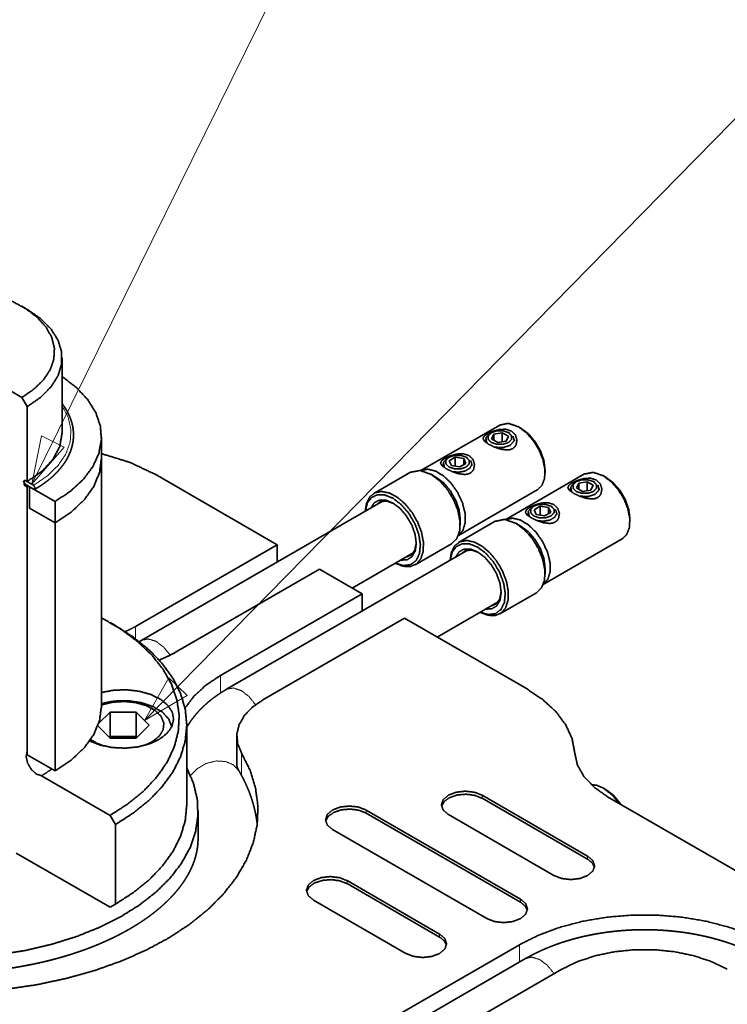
# Model space of a CAD drawing. Header units: millimetres. Extents: x 0 to 1189, y 0 to 841.
# Tile 46 of 84: x 528 to 575, y 400 to 466. Entities that reach past the tile are written whole.
import ezdxf

# ---------------------------------------------------------------- set-up
doc = ezdxf.new("R2010")
doc.units = ezdxf.units.MM
doc.layers.add('1', color=7, linetype='Continuous')

msp = doc.modelspace()

# ---------------------------------------------------------------- linework, layer by layer
at = {"layer": '1', "color": 3, "linetype": 'Continuous', "lineweight": 13}
for p, q in [((559.773, 497.429), (528.917, 434.901)), ((581.089, 464.685), (536.435, 419.139)), ((529.559, 438.124), (528.917, 434.901)), ((531.084, 437.371), (529.559, 438.124)), ((528.917, 434.901), (531.084, 437.371)), ((538.05, 422.002), (536.435, 419.139)), ((539.265, 420.811), (538.05, 422.002)), ((536.435, 419.139), (539.265, 420.811))]:
    msp.add_line(p, q, dxfattribs=at)
at = {"layer": '1', "color": 3, "linetype": 'Continuous', "lineweight": 35}
for p, q in [((528.609, 446.56), (528.256, 446.764)), ((530.934, 438.319), (530.934, 443.32)), ((526.333, 441.802), (528.256, 440.691)), ((528.609, 440.079), (528.256, 440.691)), ((528.609, 440.079), (528.609, 435.078)), ((533.559, 436.63), (533.559, 438.059)), ((528.41, 434.908), (528.41, 435.112)), ((529.036, 434.832), (528.47, 435.158)), ((529.036, 434.573), (528.47, 434.899)), ((528.48, 435.153), (528.609, 435.078)), ((528.48, 434.785), (528.609, 434.711)), ((528.609, 434.711), (528.609, 417.104)), ((528.768, 434.727), (528.768, 433.298)), ((530.466, 433.747), (528.768, 434.727)), ((530.466, 432.318), (528.768, 433.298)), ((530.466, 432.318), (530.466, 433.747)), ((552.336, 433.786), (536.245, 424.496)), ((557.993, 430.52), (541.901, 421.23)), ((550.276, 427.978), (554.336, 430.322)), ((555.932, 424.712), (559.993, 427.056)), ((534.487, 425.479), (534.134, 425.683)), ((539.247, 413.538), (539.247, 418.845)), ((529.554, 415.467), (534.134, 412.823)), ((534.487, 412.211), (534.134, 412.823)), ((534.487, 412.211), (534.487, 406.904)), ((534.134, 406.7), (527.87, 410.316)), ((534.134, 406.7), (534.487, 406.904)), ((561.826, 403.277), (550.335, 396.643))]:
    msp.add_line(p, q, dxfattribs=at)
at = {"layer": '1', "color": 2, "linetype": 'Continuous', "lineweight": 35}
for p, q in [((560.107, 438.851), (554.846, 435.813)), ((561.534, 438.625), (561.357, 438.727)), ((565.764, 435.585), (560.503, 432.547)), ((563.125, 435.665), (563.125, 435.869)), ((567.191, 435.359), (567.014, 435.461)), ((557.346, 431.483), (562.607, 434.52)), ((568.782, 432.399), (568.782, 432.603)), ((563.003, 428.217), (568.264, 431.254)), ((567.191, 414.538), (567.014, 414.64))]:
    msp.add_line(p, q, dxfattribs=at)
at = {"layer": '1', "color": 214, "linetype": 'Continuous', "lineweight": 35}
for p, q in [((559.16, 437.886), (559.16, 437.791)), ((559.551, 438.341), (559.441, 438.278)), ((559.712, 438.248), (559.562, 437.926)), ((559.562, 437.926), (559.97, 437.69)), ((560.269, 438.334), (559.712, 438.248)), ((559.712, 437.84), (559.712, 438.248)), ((560.269, 437.737), (560.269, 438.334)), ((560.677, 438.099), (560.269, 438.334)), ((560.528, 437.777), (560.677, 438.099)), ((560.784, 438.286), (560.689, 438.341)), ((561.079, 437.791), (561.079, 437.886)), ((559.97, 437.69), (560.528, 437.777)), ((556.722, 436.708), (556.613, 436.645)), ((557.142, 436.701), (556.734, 436.466)), ((557.7, 436.615), (557.142, 436.701)), ((557.142, 436.104), (557.142, 436.701)), ((557.849, 436.293), (557.7, 436.615)), ((557.7, 436.207), (557.7, 436.615)), ((557.956, 436.653), (557.861, 436.708)), ((556.332, 436.253), (556.332, 436.158)), ((556.734, 436.466), (556.883, 436.144)), ((556.883, 436.144), (557.441, 436.057)), ((557.441, 436.057), (557.849, 436.293)), ((558.251, 436.158), (558.251, 436.253)), ((564.817, 434.62), (564.817, 434.525)), ((565.207, 435.075), (565.098, 435.012)), ((565.368, 434.982), (565.219, 434.66)), ((565.219, 434.66), (565.627, 434.424)), ((565.926, 435.068), (565.368, 434.982)), ((565.368, 434.574), (565.368, 434.982)), ((565.926, 434.471), (565.926, 435.068)), ((566.334, 434.833), (565.926, 435.068)), ((566.185, 434.511), (566.334, 434.833)), ((566.441, 435.02), (566.346, 435.075)), ((566.736, 434.525), (566.736, 434.62)), ((565.627, 434.424), (566.185, 434.511)), ((562.379, 433.442), (562.27, 433.379)), ((562.799, 433.435), (562.391, 433.2)), ((563.356, 433.349), (562.799, 433.435)), ((562.799, 432.838), (562.799, 433.435)), ((563.506, 433.027), (563.356, 433.349)), ((563.356, 432.941), (563.356, 433.349)), ((563.613, 433.387), (563.517, 433.442)), ((561.989, 432.987), (561.989, 432.892)), ((562.391, 433.2), (562.54, 432.878)), ((562.54, 432.878), (563.098, 432.791)), ((563.098, 432.791), (563.506, 433.027)), ((563.908, 432.892), (563.908, 432.987)), ((534.131, 419.711), (533.372, 418.952)), ((534.131, 418.078), (534.131, 419.711)), ((535.863, 419.711), (534.131, 419.711)), ((535.863, 418.078), (535.863, 419.711)), ((536.729, 418.845), (535.863, 419.711)), ((535.863, 417.979), (536.729, 418.845)), ((533.316, 418.794), (534.131, 417.979)), ((534.131, 418.078), (534.081, 418.029)), ((535.863, 418.078), (534.131, 418.078)), ((534.131, 417.979), (535.863, 417.979)), ((535.912, 418.029), (535.863, 418.078))]:
    msp.add_line(p, q, dxfattribs=at)
at = {"layer": '1', "color": 1, "linetype": 'Continuous', "lineweight": 35}
for p, q in [((533.559, 420.096), (533.559, 436.63)), ((528.618, 416.851), (528.618, 434.814)), ((528.768, 434.727), (528.618, 434.814)), ((528.768, 434.727), (528.768, 433.298)), ((530.466, 432.318), (528.768, 433.298)), ((530.466, 415.784), (530.466, 432.318)), ((528.618, 416.851), (530.466, 415.784))]:
    msp.add_line(p, q, dxfattribs=at)
at = {"layer": '1', "color": 95, "linetype": 'Continuous', "lineweight": 35}
for p, q in [((537.139, 435.563), (545.271, 430.868)), ((535.83, 425.418), (545.271, 430.868)), ((545.271, 430.868), (545.271, 429.707)), ((538.659, 423.785), (548.099, 429.235)), ((548.099, 429.235), (550.927, 427.602)), ((550.927, 427.602), (541.487, 422.152)), ((550.927, 426.441), (550.927, 427.602)), ((553.756, 425.969), (544.316, 420.519)), ((553.756, 425.969), (561.888, 421.274)), ((542.576, 418.094), (542.576, 416.257)), ((558.927, 414.172), (565.963, 410.11)), ((558.927, 413.967), (565.963, 409.905)), ((567.296, 414.069), (612.137, 388.18)), ((539.997, 411.272), (539.997, 413.109)), ((551.201, 413.18), (561.49, 407.24)), ((551.201, 412.976), (561.49, 407.036)), ((556.682, 412.875), (563.718, 408.813)), ((548.956, 411.884), (559.245, 405.944)), ((549.929, 408.476), (556.098, 404.914)), ((549.929, 408.272), (556.098, 404.71)), ((547.684, 407.18), (553.853, 403.618)), ((561.412, 404.198), (549.921, 397.564)), ((564.24, 402.565), (558.859, 399.459))]:
    msp.add_line(p, q, dxfattribs=at)
at = {"layer": '1', "color": 7, "linetype": 'Continuous', "lineweight": 35}
for p, q in [((554.149, 435.699), (551.709, 434.291)), ((555.877, 435.359), (555.524, 435.563)), ((557.468, 432.195), (557.468, 432.603)), ((559.805, 432.433), (557.366, 431.025)), ((561.534, 432.093), (561.18, 432.297)), ((554.459, 429.527), (556.899, 430.936)), ((563.125, 428.929), (563.125, 429.337)), ((560.116, 426.261), (562.555, 427.67))]:
    msp.add_line(p, q, dxfattribs=at)
at = {"layer": '1', "color": 253, "linetype": 'Continuous', "lineweight": 13}
for p, q in [((535.83, 424.6), (535.83, 425.418)), ((541.487, 420.975), (541.487, 422.152)), ((542.889, 415.495), (542.889, 416.995)), ((558.927, 413.967), (558.927, 414.172)), ((551.201, 412.976), (551.201, 413.18)), ((565.963, 409.905), (565.963, 410.11)), ((549.929, 408.272), (549.929, 408.476)), ((561.49, 407.036), (561.49, 407.24)), ((556.098, 404.71), (556.098, 404.914)), ((561.412, 403.038), (561.412, 404.198))]:
    msp.add_line(p, q, dxfattribs=at)
at = {"layer": '1', "color": 3, "linetype": 'Continuous', "lineweight": 35}
for points, knots in [([(528.256, 440.691), (529.062, 441.243), (529.698, 441.865), (530.143, 442.539), (530.387, 443.247), (530.423, 443.969), (530.248, 444.683), (529.868, 445.371), (529.294, 446.012), (528.542, 446.589), (527.634, 447.085), (526.594, 447.486), (525.453, 447.781), (524.242, 447.961), (522.997, 448.022), (521.751, 447.961), (520.54, 447.781), (519.399, 447.486), (518.359, 447.085), (517.451, 446.589), (516.699, 446.012), (516.125, 445.371), (515.746, 444.683), (515.571, 443.969), (515.606, 443.247), (515.85, 442.539), (516.296, 441.865), (516.931, 441.243), (517.738, 440.691)], [0, 0, 0.036805, 0.070284, 0.100735, 0.12894, 0.156151, 0.183867, 0.213458, 0.245872, 0.281562, 0.32055, 0.362517, 0.406915, 0.453018, 0.5, 0.546981, 0.593084, 0.637482, 0.67945, 0.718437, 0.754127, 0.786542, 0.816132, 0.843847, 0.871059, 0.899264, 0.929714, 0.963194, 1, 1]), ([(528.609, 446.56), (529.499, 445.948), (530.19, 445.256), (530.664, 444.506), (530.904, 443.719), (530.904, 442.92), (530.664, 442.133), (530.19, 441.383), (529.499, 440.691), (528.609, 440.079)], [0, 0, 0.129526, 0.246911, 0.353384, 0.452076, 0.547924, 0.646617, 0.753086, 0.870474, 1, 1]), ([(530.465, 433.747), (531.501, 434.443), (532.345, 435.22), (532.977, 436.062), (533.383, 436.949), (533.554, 437.861), (533.486, 438.778), (533.18, 439.678), (532.644, 440.542), (531.89, 441.35), (530.934, 442.083)], [0, 0, 0.118318, 0.227083, 0.326882, 0.419376, 0.507365, 0.594511, 0.684657, 0.781034, 0.885807, 1, 1]), ([(529.115, 434.565), (529.189, 434.608), (529.262, 434.652), (529.399, 434.736), (529.532, 434.823), (529.661, 434.911), (529.788, 435.001), (529.91, 435.092), (530.029, 435.186), (530.145, 435.281), (530.257, 435.377), (530.364, 435.475), (530.469, 435.575), (530.569, 435.675), (530.665, 435.778), (530.757, 435.881), (530.845, 435.986), (530.929, 436.092), (531.009, 436.199), (531.085, 436.308), (531.156, 436.417), (531.223, 436.527), (531.286, 436.638), (531.344, 436.75), (531.398, 436.863), (531.448, 436.976), (531.493, 437.09), (531.533, 437.204), (531.569, 437.319), (531.601, 437.434), (531.628, 437.55), (531.651, 437.666), (531.669, 437.782), (531.682, 437.899), (531.691, 438.015), (531.696, 438.132), (531.696, 438.248), (531.691, 438.365), (531.682, 438.481), (531.668, 438.597), (531.65, 438.713), (531.628, 438.829), (531.601, 438.944), (531.569, 439.059), (531.533, 439.173), (531.493, 439.287), (531.448, 439.4), (531.399, 439.513), (531.346, 439.625), (531.288, 439.736), (531.225, 439.847), (531.159, 439.957), (531.088, 440.065), (530.934, 440.279)], [0, 0, 0.012383, 0.02469, 0.047854, 0.07075, 0.093389, 0.115765, 0.137873, 0.159719, 0.181297, 0.202609, 0.223658, 0.244446, 0.264976, 0.285254, 0.30527, 0.325046, 0.34457, 0.363868, 0.382926, 0.401769, 0.420383, 0.43881, 0.457016, 0.475057, 0.492899, 0.510598, 0.528122, 0.545526, 0.562782, 0.579948, 0.597005, 0.613991, 0.630896, 0.647773, 0.6646, 0.681427, 0.698249, 0.715097, 0.731979, 0.748912, 0.765922, 0.78301, 0.800209, 0.817515, 0.834973, 0.852559, 0.870325, 0.888248, 0.906376, 0.924687, 0.943219, 0.961955, 1, 1]), ([(530.934, 438.318), (530.782, 437.424), (530.33, 436.565), (529.596, 435.772), (528.609, 435.078)], [0, 0, 0.217771, 0.450955, 0.710202, 1, 1]), ([(530.465, 432.318), (531.542, 433.046), (532.408, 433.862), (533.042, 434.746), (533.429, 435.676), (533.559, 436.63)], [0, 0, 0.234204, 0.448679, 0.644806, 0.826451, 1, 1]), ([(528.47, 435.158), (528.358, 435.094), (528.47, 434.899)], [0, 0, 0.366069, 1, 1]), ([(528.48, 435.153), (528.43, 435.157), (528.41, 435.112)], [0, 0, 0.499969, 1, 1]), ([(528.41, 434.908), (528.43, 434.838), (528.48, 434.785)], [0, 0, 0.500151, 1, 1]), ([(528.618, 434.716), (528.614, 434.713), (528.609, 434.711)], [0, 0, 0.501753, 1, 1]), ([(529.036, 434.573), (529.148, 434.637), (529.036, 434.832)], [0, 0, 0.366026, 1, 1]), ([(534.134, 412.823), (535.346, 413.609), (536.393, 414.471), (537.26, 415.397), (537.936, 416.374), (538.412, 417.39), (538.682, 418.43), (538.742, 419.482), (538.59, 420.531), (538.23, 421.563), (537.666, 422.563), (536.905, 423.52), (535.959, 424.419), (534.838, 425.249), (533.559, 425.999)], [0, 0, 0.083925, 0.162681, 0.23637, 0.30541, 0.370583, 0.433043, 0.494242, 0.555799, 0.619275, 0.68601, 0.756998, 0.83286, 0.913868, 1, 1]), ([(534.487, 425.479), (535.701, 424.695), (536.756, 423.837), (537.637, 422.916), (538.335, 421.944), (538.839, 420.933), (539.144, 419.895), (539.247, 418.845), (539.144, 417.795), (538.839, 416.757), (538.335, 415.746), (537.637, 414.774), (536.756, 413.854), (535.701, 412.995), (534.487, 412.211)], [0, 0, 0.084613, 0.164186, 0.238796, 0.308814, 0.374944, 0.438228, 0.5, 0.561772, 0.625056, 0.691186, 0.761204, 0.835814, 0.915387, 1, 1]), ([(536.245, 424.496), (536.192, 424.466), (536.139, 424.437), (536.082, 424.406)], [0, 0, 0.322909, 0.649341, 1, 1]), ([(533.559, 421.016), (534.369, 421.168), (535.219, 421.198), (536.055, 421.104), (536.824, 420.892), (537.476, 420.576), (537.97, 420.175), (538.275, 419.716), (538.371, 419.228), (538.253, 418.741), (537.927, 418.287), (537.415, 417.894), (536.748, 417.588), (535.97, 417.388), (535.131, 417.306), (534.282, 417.349), (533.479, 417.513), (532.773, 417.787)], [0, 0, 0.067354, 0.136868, 0.205612, 0.270764, 0.329995, 0.381986, 0.427031, 0.467724, 0.508679, 0.554365, 0.60713, 0.667063, 0.732705, 0.801667, 0.871091, 0.938064, 1, 1]), ([(541.901, 421.23), (541.812, 421.178), (541.724, 421.125), (541.565, 421.026), (541.409, 420.925), (541.256, 420.821), (541.106, 420.714), (540.96, 420.605), (540.818, 420.493), (540.679, 420.379), (540.544, 420.262), (540.413, 420.143), (540.285, 420.022), (540.163, 419.899), (540.044, 419.774), (539.93, 419.647), (539.819, 419.518), (539.714, 419.388), (539.613, 419.256), (539.517, 419.123), (539.425, 418.987), (539.338, 418.852), (539.256, 418.714), (539.246, 418.697)], [0, 0, 0.027748, 0.055398, 0.10589, 0.156074, 0.205955, 0.255516, 0.304667, 0.353525, 0.401913, 0.450029, 0.497623, 0.544969, 0.591726, 0.638278, 0.684199, 0.729924, 0.775001, 0.819901, 0.86413, 0.908218, 0.95163, 0.99493, 1, 1]), ([(528.609, 417.104), (528.539, 416.753), (528.639, 416.312), (528.883, 415.888), (529.215, 415.582), (529.554, 415.467)], [0, 0, 0.169806, 0.38389, 0.61612, 0.830209, 1, 1]), ([(542.72, 415.799), (542.707, 415.822), (542.694, 415.844), (542.671, 415.89), (542.651, 415.934), (542.633, 415.977), (542.618, 416.017), (542.605, 416.058), (542.595, 416.096), (542.587, 416.136), (542.581, 416.174), (542.576, 416.257)], [0, 0, 0.054823, 0.108079, 0.214284, 0.313255, 0.408458, 0.496963, 0.584773, 0.666464, 0.750379, 0.82943, 1, 1]), ([(530.243, 415.912), (529.909, 415.684), (529.554, 415.467)], [0, 0, 0.49266, 1, 1]), ([(543.938, 412.264), (543.926, 412.355), (543.899, 412.548), (543.867, 412.74), (543.83, 412.932), (543.79, 413.124), (543.744, 413.315), (543.695, 413.506), (543.64, 413.696), (543.582, 413.886), (543.518, 414.075), (543.451, 414.264), (543.379, 414.452), (543.302, 414.639), (543.221, 414.826), (543.136, 415.012), (543.046, 415.198), (542.952, 415.382), (542.857, 415.557), (542.759, 415.732), (542.74, 415.765), (542.72, 415.799)], [0, 0, 0.024453, 0.076178, 0.127962, 0.179901, 0.231911, 0.284154, 0.336475, 0.389082, 0.441789, 0.494835, 0.548008, 0.601558, 0.655248, 0.70938, 0.763667, 0.818414, 0.873356, 0.926291, 0.979415, 0.989701, 1, 1]), ([(534.487, 406.904), (535.701, 407.688), (536.756, 408.546), (537.637, 409.467), (538.335, 410.439), (538.839, 411.45), (539.144, 412.487), (539.247, 413.538)], [0, 0, 0.169226, 0.328369, 0.477589, 0.617625, 0.749888, 0.876451, 1, 1]), ([(539.997, 411.272), (539.997, 411.244), (539.993, 411.104), (539.986, 410.964), (539.974, 410.825), (539.957, 410.684), (539.936, 410.545), (539.91, 410.405), (539.88, 410.267), (539.846, 410.128), (539.807, 409.991), (539.764, 409.854), (539.718, 409.718), (539.666, 409.582), (539.612, 409.447), (539.552, 409.312), (539.49, 409.179), (539.422, 409.045), (539.352, 408.913), (539.277, 408.781), (539.199, 408.65), (539.116, 408.519), (539.03, 408.389), (538.939, 408.259), (538.845, 408.131), (538.747, 408.002), (538.646, 407.874), (538.54, 407.747), (538.431, 407.62), (538.317, 407.494), (538.2, 407.369), (538.079, 407.244), (537.954, 407.12), (537.826, 406.997), (537.694, 406.874), (537.557, 406.752), (537.418, 406.631), (537.274, 406.511), (537.127, 406.392), (536.976, 406.274), (536.821, 406.157), (536.662, 406.041), (536.5, 405.926), (536.335, 405.812), (536.166, 405.699), (535.993, 405.588), (535.817, 405.477), (535.637, 405.368), (535.454, 405.261), (535.268, 405.154), (535.078, 405.049), (534.885, 404.946), (534.689, 404.844), (534.49, 404.743), (534.287, 404.644), (534.082, 404.547), (533.873, 404.451), (533.661, 404.357), (533.447, 404.265), (533.229, 404.175), (533.009, 404.086), (532.786, 403.999), (532.56, 403.914), (532.331, 403.831), (532.1, 403.75), (531.867, 403.67), (531.631, 403.593), (531.392, 403.518), (531.152, 403.444), (530.909, 403.373), (530.663, 403.304), (530.416, 403.237), (530.166, 403.172), (529.915, 403.11), (529.661, 403.049), (529.406, 402.991), (529.149, 402.935), (528.89, 402.881), (528.63, 402.83), (528.368, 402.781), (528.104, 402.734), (527.84, 402.689), (527.573, 402.647), (527.306, 402.607), (527.037, 402.57), (526.767, 402.535), (526.496, 402.502), (526.224, 402.472), (525.951, 402.445), (525.677, 402.419), (525.403, 402.396), (525.128, 402.376), (524.852, 402.358), (524.576, 402.343), (524.299, 402.33), (524.022, 402.319), (523.745, 402.311), (523.467, 402.306), (523.189, 402.303), (522.911, 402.303), (522.634, 402.305), (522.356, 402.309), (522.079, 402.316), (521.801, 402.326), (521.524, 402.338), (521.248, 402.352), (520.972, 402.369), (520.696, 402.388), (520.422, 402.41), (520.148, 402.435), (519.874, 402.461), (519.602, 402.491), (519.33, 402.522), (519.06, 402.556), (518.791, 402.593), (518.522, 402.632), (518.256, 402.673), (517.99, 402.717), (517.726, 402.763), (517.463, 402.811), (517.202, 402.861), (516.942, 402.914), (516.685, 402.97), (516.428, 403.027), (516.174, 403.087), (515.922, 403.148), (515.671, 403.212), (515.423, 403.279), (515.177, 403.347), (514.933, 403.417), (514.691, 403.49), (514.452, 403.565), (514.215, 403.641), (513.98, 403.72), (513.748, 403.8), (513.518, 403.883), (513.291, 403.967), (513.067, 404.053), (512.846, 404.142), (512.627, 404.232), (512.411, 404.323), (512.198, 404.417), (511.988, 404.512), (511.782, 404.608), (511.578, 404.707), (511.377, 404.807), (511.18, 404.908), (510.986, 405.011), (510.795, 405.115), (510.607, 405.221), (510.423, 405.328), (510.243, 405.437), (510.065, 405.546), (509.892, 405.657), (509.722, 405.769), (509.555, 405.883), (509.392, 405.997), (509.233, 406.113), (509.077, 406.229), (508.925, 406.346), (508.777, 406.465), (508.632, 406.584), (508.491, 406.704), (508.355, 406.825), (508.221, 406.946), (508.092, 407.068), (507.967, 407.191), (507.845, 407.315), (507.727, 407.439), (507.613, 407.563), (507.503, 407.688), (507.397, 407.814), (507.295, 407.94), (507.197, 408.066), (507.102, 408.193), (507.011, 408.32), (506.924, 408.448), (506.842, 408.576), (506.762, 408.704), (506.687, 408.832), (506.615, 408.961), (506.548, 409.09), (506.484, 409.22), (506.424, 409.35), (506.368, 409.481), (506.315, 409.611), (506.267, 409.743), (506.222, 409.874), (506.181, 410.007), (506.145, 410.14), (506.112, 410.274), (506.083, 410.408), (506.058, 410.544), (506.037, 410.679), (506.021, 410.816), (506.008, 410.953), (506, 411.092), (505.997, 411.23), (505.997, 411.272)], [0, 0, 0.000665, 0.004021, 0.007383, 0.010755, 0.014143, 0.017528, 0.020939, 0.024339, 0.027773, 0.031193, 0.034654, 0.038102, 0.041598, 0.045083, 0.048621, 0.052157, 0.055747, 0.059342, 0.062993, 0.066656, 0.070379, 0.074121, 0.077921, 0.081749, 0.085635, 0.089553, 0.093532, 0.097547, 0.101623, 0.105739, 0.109915, 0.114137, 0.118418, 0.122746, 0.127133, 0.131571, 0.136067, 0.140616, 0.145223, 0.149882, 0.154599, 0.15937, 0.164197, 0.169078, 0.174015, 0.179006, 0.184052, 0.189151, 0.194303, 0.19951, 0.204768, 0.210079, 0.215441, 0.220855, 0.226317, 0.231831, 0.237392, 0.243003, 0.24866, 0.254364, 0.260112, 0.265909, 0.271745, 0.277629, 0.283551, 0.289517, 0.29552, 0.301566, 0.307647, 0.313768, 0.319921, 0.326112, 0.332335, 0.338592, 0.344878, 0.351197, 0.357544, 0.363919, 0.37032, 0.376749, 0.3832, 0.389675, 0.396171, 0.402689, 0.409224, 0.41578, 0.422351, 0.428938, 0.435538, 0.442153, 0.448778, 0.455414, 0.462059, 0.468712, 0.47537, 0.482035, 0.488702, 0.495372, 0.502042, 0.508713, 0.515383, 0.522048, 0.52871, 0.535366, 0.542015, 0.548655, 0.555287, 0.561907, 0.568515, 0.575109, 0.581689, 0.588252, 0.594798, 0.601325, 0.607833, 0.614318, 0.620783, 0.627221, 0.633637, 0.640024, 0.646387, 0.652719, 0.659023, 0.665293, 0.671534, 0.677739, 0.683913, 0.690047, 0.696148, 0.702209, 0.708233, 0.714216, 0.72016, 0.726059, 0.731919, 0.737731, 0.743502, 0.749224, 0.754903, 0.760531, 0.766115, 0.771646, 0.77713, 0.782561, 0.787944, 0.793271, 0.798549, 0.803772, 0.808942, 0.814057, 0.819119, 0.824124, 0.829075, 0.833969, 0.838808, 0.84359, 0.848315, 0.852984, 0.857596, 0.862151, 0.866649, 0.87109, 0.875475, 0.879804, 0.884075, 0.888294, 0.892453, 0.896562, 0.900613, 0.904616, 0.908561, 0.912462, 0.916305, 0.920108, 0.923853, 0.927565, 0.931219, 0.934844, 0.938415, 0.941963, 0.945457, 0.948937, 0.952366, 0.955787, 0.959161, 0.962536, 0.965867, 0.969209, 0.972512, 0.975832, 0.979121, 0.982435, 0.985724, 0.989043, 0.992344, 0.995676, 0.999001, 1, 1]), ([(577.685, 403.277), (577.59, 403.331), (577.493, 403.385), (577.313, 403.482), (577.13, 403.577), (576.945, 403.669), (576.756, 403.759), (576.566, 403.846), (576.372, 403.931), (576.177, 404.012), (575.979, 404.092), (575.778, 404.168), (575.576, 404.242), (575.372, 404.313), (575.165, 404.382), (574.957, 404.447), (574.746, 404.511), (574.535, 404.571), (574.321, 404.629), (574.106, 404.684), (573.889, 404.736), (573.671, 404.785), (573.452, 404.832), (573.231, 404.876), (573.009, 404.917), (572.786, 404.956), (572.562, 404.991), (572.337, 405.024), (572.111, 405.054), (571.884, 405.081), (571.657, 405.106), (571.429, 405.128), (571.2, 405.147), (570.971, 405.163), (570.741, 405.176), (570.512, 405.187), (570.281, 405.195), (570.051, 405.2), (569.821, 405.202), (569.59, 405.201), (569.36, 405.198), (569.13, 405.192), (568.9, 405.183), (568.67, 405.171), (568.441, 405.156), (568.212, 405.139), (567.983, 405.119), (567.756, 405.096), (567.529, 405.07), (567.302, 405.042), (567.077, 405.01), (566.852, 404.976), (566.629, 404.939), (566.406, 404.9), (566.185, 404.857), (565.965, 404.812), (565.746, 404.764), (565.528, 404.714), (565.313, 404.66), (565.098, 404.604), (564.885, 404.545), (564.674, 404.484), (564.465, 404.42), (564.257, 404.353), (564.051, 404.283), (563.847, 404.21), (563.646, 404.135), (563.446, 404.058), (563.249, 403.977), (563.054, 403.894), (562.861, 403.808), (562.671, 403.72), (562.483, 403.629), (562.298, 403.535), (562.115, 403.438), (561.97, 403.359), (561.826, 403.277)], [0, 0, 0.006667, 0.013355, 0.025761, 0.038246, 0.050804, 0.063439, 0.076146, 0.088933, 0.101784, 0.114715, 0.127703, 0.140764, 0.15388, 0.167069, 0.180306, 0.193611, 0.20696, 0.220372, 0.233826, 0.247339, 0.260888, 0.27449, 0.288125, 0.301807, 0.315518, 0.329274, 0.343051, 0.356867, 0.370702, 0.384567, 0.39845, 0.412358, 0.426276, 0.440212, 0.454158, 0.468114, 0.482075, 0.496041, 0.510007, 0.523969, 0.537928, 0.551879, 0.56582, 0.579746, 0.593659, 0.607551, 0.621426, 0.635272, 0.649101, 0.662892, 0.67666, 0.690387, 0.704086, 0.71774, 0.731364, 0.744934, 0.75847, 0.771948, 0.785391, 0.798771, 0.812109, 0.825381, 0.83861, 0.851768, 0.86488, 0.877918, 0.890905, 0.903816, 0.916675, 0.929452, 0.942174, 0.954815, 0.967394, 0.979893, 0.989972, 1, 1])]:
    msp.add_open_spline(points, degree=1, knots=knots, dxfattribs=at)
at = {"layer": '1', "color": 253, "linetype": 'Continuous', "lineweight": 13}
for points, knots in [([(529.036, 434.832), (529.952, 435.457), (530.676, 436.161), (531.189, 436.924), (531.476, 437.726), (531.529, 438.544), (531.346, 439.356), (530.934, 440.139)], [0, 0, 0.172537, 0.329677, 0.472739, 0.605228, 0.732796, 0.862266, 1, 1]), ([(528.437, 434.924), (528.423, 434.916), (528.41, 434.908)], [0, 0, 0.500326, 1, 1]), ([(528.573, 434.84), (528.527, 434.812), (528.48, 434.785)], [0, 0, 0.499025, 1, 1]), ([(552.221, 433.72), (552.243, 433.749), (552.266, 433.775)], [0, 0, 0.502884, 1, 1]), ([(554.291, 430.267), (554.257, 430.261), (554.221, 430.256)], [0, 0, 0.497376, 1, 1]), ([(557.878, 430.454), (557.9, 430.483), (557.923, 430.509)], [0, 0, 0.502661, 1, 1]), ([(559.948, 427.001), (559.913, 426.995), (559.878, 426.99)], [0, 0, 0.497376, 1, 1]), ([(536.245, 424.496), (536.672, 424.588), (537.176, 424.435), (537.689, 424.058), (538.142, 423.507)], [0, 0, 0.188823, 0.416439, 0.691689, 1, 1]), ([(542.901, 421.131), (542.36, 421.319), (541.901, 421.23)], [0, 0, 0.550741, 1, 1]), ([(543.827, 420.199), (543.395, 420.743), (542.901, 421.131)], [0, 0, 0.525319, 1, 1]), ([(542.72, 415.799), (542.356, 416.189), (541.832, 416.416), (541.21, 416.452), (540.563, 416.293), (539.967, 415.958), (539.49, 415.487)], [0, 0, 0.142543, 0.294798, 0.46094, 0.638657, 0.821153, 1, 1]), ([(561.826, 403.277), (562.256, 403.368), (562.763, 403.212), (563.279, 402.83), (563.733, 402.273)], [0, 0, 0.188584, 0.416275, 0.691725, 1, 1])]:
    msp.add_open_spline(points, degree=1, knots=knots, dxfattribs=at)
at = {"layer": '1', "color": 2, "linetype": 'Continuous', "lineweight": 35}
for points, knots in [([(560.88, 438.451), (561.147, 438.194), (561.255, 437.858), (561.192, 437.524), (561.097, 437.383), (560.966, 437.277), (560.802, 437.211), (560.607, 437.185), (560.181, 437.237), (559.741, 437.383), (559.361, 437.572), (559.094, 437.761), (558.985, 437.927), (559.048, 438.084), (559.143, 438.167), (559.274, 438.251), (559.438, 438.337), (559.633, 438.422), (560.059, 438.547), (560.494, 438.57), (560.88, 438.451)], [0, 0, 0.064472, 0.12586, 0.184855, 0.214511, 0.243739, 0.274441, 0.308703, 0.383223, 0.463982, 0.537698, 0.594594, 0.629141, 0.658556, 0.680525, 0.707691, 0.739878, 0.776879, 0.854019, 0.929784, 1, 1]), ([(561.357, 438.727), (560.681, 438.962), (560.107, 438.851)], [0, 0, 0.550731, 1, 1]), ([(562.607, 434.52), (562.916, 434.823), (563.091, 435.286), (563.116, 435.87), (562.99, 436.524), (562.724, 437.192), (562.339, 437.816), (561.87, 438.343), (561.357, 438.727)], [0, 0, 0.08693, 0.1864, 0.303794, 0.437611, 0.582114, 0.729431, 0.871176, 1, 1]), ([(561.534, 438.625), (562.026, 438.251), (562.469, 437.734), (562.821, 437.124), (563.047, 436.482), (563.125, 435.869)], [0, 0, 0.187069, 0.393392, 0.606619, 0.812932, 1, 1]), ([(558.051, 436.818), (558.318, 436.561), (558.426, 436.225), (558.363, 435.891), (558.268, 435.75), (558.137, 435.644), (557.974, 435.578), (557.778, 435.552), (557.353, 435.604), (556.912, 435.75), (556.533, 435.939), (556.265, 436.128), (556.157, 436.294), (556.22, 436.451), (556.315, 436.534), (556.446, 436.618), (556.61, 436.704), (556.805, 436.789), (557.231, 436.914), (557.666, 436.937), (558.051, 436.818)], [0, 0, 0.064472, 0.12586, 0.184863, 0.214513, 0.243736, 0.274444, 0.3087, 0.383227, 0.463984, 0.537694, 0.5946, 0.629137, 0.658556, 0.68052, 0.70769, 0.739878, 0.776876, 0.854019, 0.929784, 1, 1]), ([(554.849, 435.813), (555.296, 435.905), (555.815, 435.784), (556.355, 435.461), (556.868, 434.966), (557.304, 434.345), (557.623, 433.657), (557.796, 432.966), (557.805, 432.336), (557.651, 431.827), (557.347, 431.486)], [0, 0, 0.073916, 0.160027, 0.261943, 0.377238, 0.5, 0.622765, 0.738058, 0.839977, 0.92609, 1, 1]), ([(557.468, 432.603), (557.39, 433.216), (557.164, 433.858), (556.812, 434.468), (556.369, 434.985), (555.877, 435.359)], [0, 0, 0.187068, 0.393398, 0.606615, 0.81294, 1, 1]), ([(566.537, 435.185), (566.803, 434.928), (566.911, 434.592), (566.849, 434.258), (566.754, 434.117), (566.623, 434.011), (566.459, 433.945), (566.264, 433.919), (565.838, 433.971), (565.398, 434.117), (565.018, 434.306), (564.751, 434.495), (564.642, 434.661), (564.705, 434.818), (564.8, 434.901), (564.931, 434.985), (565.095, 435.072), (565.29, 435.156), (565.716, 435.281), (566.151, 435.304), (566.537, 435.185)], [0, 0, 0.064472, 0.125859, 0.184856, 0.214507, 0.243735, 0.274441, 0.308697, 0.383217, 0.463975, 0.537691, 0.594592, 0.629135, 0.658547, 0.680521, 0.707681, 0.739871, 0.776876, 0.854018, 0.929775, 1, 1]), ([(567.014, 435.461), (566.338, 435.696), (565.764, 435.585)], [0, 0, 0.550762, 1, 1]), ([(568.264, 431.254), (568.573, 431.557), (568.748, 432.02), (568.773, 432.604), (568.647, 433.258), (568.381, 433.926), (567.996, 434.55), (567.527, 435.077), (567.014, 435.461)], [0, 0, 0.086931, 0.186404, 0.303798, 0.437615, 0.582118, 0.729436, 0.871176, 1, 1]), ([(567.191, 435.359), (567.682, 434.985), (568.126, 434.468), (568.478, 433.858), (568.704, 433.216), (568.782, 432.603)], [0, 0, 0.18706, 0.393392, 0.606603, 0.812932, 1, 1]), ([(563.708, 433.552), (563.975, 433.295), (564.083, 432.959), (564.02, 432.625), (563.925, 432.484), (563.794, 432.378), (563.63, 432.312), (563.435, 432.286), (563.01, 432.338), (562.569, 432.484), (562.19, 432.673), (561.922, 432.862), (561.813, 433.028), (561.876, 433.185), (561.972, 433.268), (562.103, 433.352), (562.267, 433.438), (562.462, 433.523), (562.887, 433.648), (563.322, 433.671), (563.708, 433.552)], [0, 0, 0.064472, 0.125859, 0.184855, 0.214511, 0.243739, 0.27444, 0.308703, 0.383223, 0.463979, 0.537695, 0.594595, 0.629142, 0.658557, 0.680526, 0.707692, 0.739872, 0.776877, 0.85402, 0.929784, 1, 1]), ([(560.506, 432.547), (560.953, 432.639), (561.471, 432.518), (562.012, 432.195), (562.524, 431.7), (562.961, 431.079), (563.28, 430.391), (563.453, 429.7), (563.462, 429.07), (563.308, 428.561), (563.004, 428.22)], [0, 0, 0.073916, 0.160025, 0.261944, 0.37724, 0.500002, 0.622767, 0.738058, 0.839977, 0.92609, 1, 1]), ([(563.125, 429.337), (563.047, 429.95), (562.821, 430.592), (562.469, 431.202), (562.026, 431.719), (561.534, 432.093)], [0, 0, 0.187068, 0.393392, 0.606608, 0.812931, 1, 1]), ([(567.014, 414.64), (566.591, 414.825), (566.192, 414.881)], [0, 0, 0.534397, 1, 1]), ([(568.075, 413.619), (567.573, 414.213), (567.014, 414.64)], [0, 0, 0.524671, 1, 1]), ([(567.191, 414.538), (567.721, 414.127), (568.191, 413.552)], [0, 0, 0.474934, 1, 1])]:
    msp.add_open_spline(points, degree=1, knots=knots, dxfattribs=at)
at = {"layer": '1', "color": 214, "linetype": 'Continuous', "lineweight": 35}
for points, knots in [([(559.243, 437.661), (559.176, 437.987), (559.441, 438.278)], [0, 0, 0.458408, 1, 1]), ([(560.689, 437.684), (560.897, 437.892), (560.897, 438.133), (560.689, 438.341), (560.328, 438.461), (559.911, 438.461), (559.551, 438.341), (559.342, 438.133), (559.342, 437.892), (559.551, 437.684), (559.911, 437.563), (560.328, 437.563), (560.689, 437.684)], [0, 0, 0.073395, 0.133314, 0.206709, 0.301457, 0.405252, 0.5, 0.573395, 0.633314, 0.706709, 0.801457, 0.905252, 1, 1]), ([(560.996, 438.111), (561.063, 437.785), (560.798, 437.494)], [0, 0, 0.458454, 1, 1]), ([(560.798, 437.494), (560.299, 437.342), (559.737, 437.378)], [0, 0, 0.481362, 1, 1]), ([(556.415, 436.028), (556.348, 436.354), (556.613, 436.645)], [0, 0, 0.458425, 1, 1]), ([(557.861, 436.051), (558.069, 436.259), (558.069, 436.5), (557.861, 436.708), (557.5, 436.828), (557.083, 436.828), (556.722, 436.708), (556.514, 436.5), (556.514, 436.259), (556.722, 436.051), (557.083, 435.93), (557.5, 435.93), (557.861, 436.051)], [0, 0, 0.073396, 0.133327, 0.206715, 0.301464, 0.405252, 0.500011, 0.573392, 0.633323, 0.706711, 0.801467, 0.905254, 1, 1]), ([(558.168, 436.478), (558.249, 436.219), (558.114, 435.968), (557.792, 435.781), (557.358, 435.701), (556.908, 435.745)], [0, 0, 0.148996, 0.30572, 0.509702, 0.752125, 1, 1]), ([(564.9, 434.395), (564.833, 434.721), (565.098, 435.012)], [0, 0, 0.458414, 1, 1]), ([(566.346, 434.418), (566.554, 434.626), (566.554, 434.867), (566.346, 435.075), (565.985, 435.195), (565.568, 435.195), (565.207, 435.075), (564.999, 434.867), (564.999, 434.626), (565.207, 434.418), (565.568, 434.297), (565.985, 434.297), (566.346, 434.418)], [0, 0, 0.073396, 0.133317, 0.206713, 0.301463, 0.405251, 0.5, 0.573396, 0.633317, 0.706713, 0.801463, 0.905251, 1, 1]), ([(566.653, 434.845), (566.72, 434.519), (566.455, 434.228)], [0, 0, 0.458448, 1, 1]), ([(566.455, 434.228), (565.956, 434.076), (565.394, 434.112)], [0, 0, 0.481338, 1, 1]), ([(562.071, 432.762), (562.005, 433.088), (562.27, 433.379)], [0, 0, 0.458431, 1, 1]), ([(563.517, 432.785), (563.726, 432.993), (563.726, 433.234), (563.517, 433.442), (563.157, 433.562), (562.74, 433.562), (562.379, 433.442), (562.171, 433.234), (562.171, 432.993), (562.379, 432.785), (562.74, 432.664), (563.157, 432.664), (563.517, 432.785)], [0, 0, 0.073382, 0.133313, 0.206695, 0.301445, 0.405243, 0.499993, 0.573382, 0.633313, 0.706702, 0.801452, 0.90525, 1, 1]), ([(563.825, 433.212), (563.906, 432.953), (563.77, 432.702), (563.449, 432.515), (563.015, 432.435), (562.565, 432.479)], [0, 0, 0.14899, 0.305715, 0.509677, 0.752124, 1, 1]), ([(533.559, 420.283), (534.424, 420.447), (535.334, 420.466), (536.218, 420.339), (537.005, 420.075), (537.635, 419.696), (538.058, 419.23), (538.241, 418.715)], [0, 0, 0.162309, 0.330085, 0.49462, 0.64774, 0.783321, 0.899266, 1, 1]), ([(536.927, 417.73), (537.4, 418.097), (537.671, 418.527), (537.717, 418.983), (537.533, 419.428), (537.137, 419.824), (536.56, 420.137), (535.852, 420.342), (535.072, 420.421), (534.286, 420.367), (533.559, 420.185)], [0, 0, 0.094674, 0.175012, 0.247585, 0.32369, 0.412318, 0.516143, 0.632753, 0.756797, 0.881497, 1, 1]), ([(532.837, 417.88), (533.252, 417.633), (533.75, 417.443)], [0, 0, 0.475406, 1, 1]), ([(536.243, 417.442), (536.605, 417.571), (536.927, 417.73)], [0, 0, 0.516065, 1, 1])]:
    msp.add_open_spline(points, degree=1, knots=knots, dxfattribs=at)
at = {"layer": '1', "color": 1, "linetype": 'Continuous', "lineweight": 35}
for points in [[(530.465, 432.318), (531.542, 433.046), (532.408, 433.862), (533.042, 434.746), (533.429, 435.677), (533.559, 436.631)], [(530.465, 415.784), (531.542, 416.512), (532.408, 417.328), (533.042, 418.212), (533.429, 419.143), (533.559, 420.097)]]:
    msp.add_open_spline(points, degree=1, knots=[0, 0, 0.234209, 0.448677, 0.644804, 0.826451, 1, 1], dxfattribs=at)
at = {"layer": '1', "color": 95, "linetype": 'Continuous', "lineweight": 35}
for points, knots in [([(533.559, 436.942), (535.467, 436.355), (537.139, 435.563)], [0, 0, 0.519035, 1, 1]), ([(535.143, 425.077), (535.498, 425.24), (535.83, 425.418)], [0, 0, 0.508776, 1, 1]), ([(537.413, 423.175), (538.057, 423.465), (538.659, 423.785)], [0, 0, 0.509379, 1, 1]), ([(541.487, 422.152), (540.514, 421.499), (539.722, 420.769), (539.128, 419.979)], [0, 0, 0.361884, 0.694639, 1, 1]), ([(542.889, 416.995), (543.46, 415.832), (543.828, 414.642), (543.989, 413.436), (543.941, 412.228), (543.685, 411.028), (543.223, 409.849), (542.56, 408.702), (541.703, 407.599), (540.66, 406.551), (539.441, 405.568), (538.058, 404.66), (536.526, 403.836), (534.86, 403.105), (533.075, 402.472), (531.19, 401.946), (529.224, 401.53), (527.196, 401.23), (525.126, 401.047), (523.035, 400.985), (520.944, 401.043), (518.873, 401.221), (516.843, 401.517), (514.874, 401.928), (512.986, 402.451), (511.197, 403.08), (509.526, 403.808), (507.989, 404.629), (506.601, 405.534), (505.376, 406.514), (504.326, 407.56), (503.461, 408.661), (502.791, 409.806), (502.322, 410.984), (502.058, 412.183), (502.002, 413.392), (502.155, 414.597), (502.516, 415.788), (503.08, 416.952), (503.842, 418.078), (504.794, 419.155), (505.927, 420.171), (507.23, 421.118)], [0, 0, 0.01934, 0.037932, 0.056082, 0.074135, 0.092447, 0.111348, 0.131117, 0.151967, 0.174041, 0.197413, 0.222099, 0.248064, 0.275232, 0.303491, 0.3327, 0.362696, 0.393298, 0.424312, 0.455536, 0.486765, 0.517791, 0.548411, 0.578433, 0.607673, 0.63597, 0.66318, 0.689192, 0.713926, 0.737346, 0.759466, 0.78036, 0.800166, 0.819094, 0.837421, 0.855478, 0.873618, 0.892188, 0.911496, 0.931788, 0.953242, 0.975964, 1, 1]), ([(561.888, 421.274), (562.966, 420.55), (563.845, 419.74), (564.503, 418.863), (564.925, 417.94), (565.104, 416.99)], [0, 0, 0.233198, 0.447577, 0.644281, 0.826578, 1, 1]), ([(544.316, 420.519), (543.614, 420.03), (543.08, 419.476), (542.732, 418.874), (542.582, 418.246), (542.635, 417.612), (542.889, 416.995)], [0, 0, 0.200234, 0.380541, 0.543358, 0.694705, 0.843646, 1, 1]), ([(565.104, 416.99), (565.282, 416.183), (565.718, 415.409), (566.398, 414.696), (567.296, 414.069)], [0, 0, 0.217796, 0.451844, 0.711329, 1, 1]), ([(539.247, 415.992), (539.696, 414.946), (539.945, 413.877), (539.988, 412.798), (539.827, 411.724), (539.462, 410.666), (538.898, 409.638), (538.142, 408.652), (537.204, 407.719), (536.094, 406.852), (534.826, 406.06), (533.415, 405.353), (531.878, 404.74), (530.234, 404.228), (528.502, 403.823), (526.705, 403.531), (524.862, 403.353), (522.997, 403.294), (521.132, 403.353), (519.289, 403.531), (517.491, 403.823), (515.76, 404.228), (514.116, 404.74), (512.579, 405.353), (511.168, 406.06), (509.9, 406.852), (508.79, 407.719), (507.851, 408.652), (507.095, 409.638), (506.532, 410.666), (506.167, 411.724), (506.005, 412.798), (506.049, 413.876), (506.297, 414.945), (506.747, 415.992)], [0, 0, 0.023313, 0.045768, 0.06785, 0.090083, 0.112978, 0.136972, 0.162397, 0.18947, 0.218296, 0.24889, 0.281183, 0.31504, 0.350275, 0.38666, 0.423934, 0.461814, 0.499999, 0.538185, 0.576065, 0.613339, 0.649724, 0.684959, 0.718817, 0.751109, 0.781703, 0.810531, 0.837603, 0.863029, 0.887023, 0.909918, 0.932152, 0.954232, 0.976687, 1, 1]), ([(558.927, 414.172), (558.412, 414.37), (557.805, 414.44), (557.197, 414.37), (556.682, 414.172), (556.338, 413.874), (556.217, 413.523), (556.338, 413.173), (556.682, 412.875)], [0, 0, 0.138748, 0.292447, 0.446145, 0.584894, 0.6992, 0.792452, 0.885694, 1, 1]), ([(558.927, 413.967), (558.439, 414.159), (557.864, 414.235), (557.28, 414.184), (556.769, 414.014), (556.401, 413.747), (556.227, 413.421)], [0, 0, 0.171705, 0.361855, 0.55377, 0.730267, 0.879077, 1, 1]), ([(551.201, 413.18), (550.686, 413.379), (550.079, 413.449), (549.471, 413.379), (548.956, 413.18), (548.612, 412.883), (548.491, 412.532), (548.612, 412.182), (548.956, 411.884)], [0, 0, 0.138748, 0.292445, 0.446142, 0.58488, 0.699194, 0.792435, 0.885686, 1, 1]), ([(551.201, 412.976), (550.714, 413.168), (550.138, 413.244), (549.554, 413.193), (549.043, 413.023), (548.675, 412.756), (548.501, 412.43)], [0, 0, 0.171695, 0.361848, 0.553779, 0.730279, 0.87908, 1, 1]), ([(563.718, 408.813), (564.233, 408.615), (564.841, 408.545), (565.448, 408.615), (565.963, 408.813), (566.307, 409.111), (566.428, 409.461), (566.307, 409.812), (565.963, 410.11)], [0, 0, 0.138748, 0.292445, 0.446142, 0.58489, 0.699203, 0.792445, 0.885687, 1, 1]), ([(566.418, 409.359), (566.271, 409.655), (565.963, 409.905)], [0, 0, 0.453879, 1, 1]), ([(549.929, 408.476), (549.414, 408.675), (548.806, 408.745), (548.199, 408.675), (547.684, 408.476), (547.34, 408.179), (547.219, 407.828), (547.34, 407.477), (547.684, 407.18)], [0, 0, 0.138748, 0.292447, 0.446145, 0.584894, 0.6992, 0.792452, 0.885694, 1, 1]), ([(549.929, 408.272), (549.441, 408.464), (548.865, 408.54), (548.281, 408.489), (547.77, 408.318), (547.402, 408.052), (547.229, 407.726)], [0, 0, 0.171692, 0.361842, 0.55377, 0.730267, 0.879077, 1, 1]), ([(559.245, 405.944), (559.76, 405.746), (560.367, 405.676), (560.975, 405.746), (561.49, 405.944), (561.834, 406.242), (561.955, 406.592), (561.834, 406.943), (561.49, 407.24)], [0, 0, 0.13874, 0.292438, 0.446137, 0.584886, 0.699201, 0.792443, 0.885686, 1, 1]), ([(561.945, 406.49), (561.798, 406.786), (561.49, 407.036)], [0, 0, 0.453815, 1, 1]), ([(578.099, 404.198), (576.827, 404.835), (575.411, 405.36), (573.879, 405.764), (572.264, 406.038), (570.597, 406.176), (568.914, 406.176), (567.247, 406.038), (565.632, 405.764), (564.1, 405.36), (562.684, 404.835), (561.412, 404.198)], [0, 0, 0.082053, 0.169178, 0.260519, 0.355012, 0.451451, 0.548549, 0.644988, 0.739481, 0.830824, 0.917947, 1, 1]), ([(553.853, 403.618), (554.368, 403.419), (554.976, 403.35), (555.583, 403.419), (556.098, 403.618), (556.442, 403.915), (556.563, 404.266), (556.442, 404.617), (556.098, 404.914)], [0, 0, 0.138748, 0.292445, 0.446142, 0.58489, 0.699203, 0.792445, 0.885687, 1, 1]), ([(556.553, 404.164), (556.406, 404.459), (556.098, 404.71)], [0, 0, 0.453846, 1, 1]), ([(575.271, 402.565), (574.229, 403.07), (573.052, 403.462), (571.774, 403.731), (570.435, 403.867), (569.076, 403.867), (567.737, 403.731), (566.459, 403.462), (565.282, 403.07), (564.24, 402.565)], [0, 0, 0.100994, 0.209303, 0.323228, 0.440678, 0.559325, 0.676772, 0.7907, 0.89901, 1, 1])]:
    msp.add_open_spline(points, degree=1, knots=knots, dxfattribs=at)
at = {"layer": '1', "color": 7, "linetype": 'Continuous', "lineweight": 35}
for points, knots in [([(555.524, 435.563), (554.779, 435.822), (554.149, 435.699)], [0, 0, 0.550743, 1, 1]), ([(556.898, 430.936), (557.238, 431.269), (557.431, 431.778), (557.459, 432.42), (557.32, 433.139), (557.027, 433.874), (556.604, 434.561), (556.088, 435.14), (555.524, 435.563)], [0, 0, 0.086935, 0.1864, 0.303793, 0.437607, 0.582111, 0.729431, 0.871179, 1, 1]), ([(555.877, 435.359), (556.369, 434.985), (556.812, 434.468), (557.164, 433.858), (557.39, 433.216), (557.468, 432.603)], [0, 0, 0.18706, 0.393385, 0.606602, 0.812932, 1, 1]), ([(551.14, 433.096), (551.228, 433.65), (551.454, 434.074), (551.801, 434.337), (552.244, 434.419), (552.75, 434.314), (553.28, 434.03), (553.796, 433.588), (554.259, 433.02), (554.634, 432.37), (554.894, 431.686), (555.019, 431.018), (555, 430.417), (554.838, 429.927), (554.545, 429.584), (554.144, 429.415), (553.664, 429.431), (553.14, 429.632)], [0, 0, 0.058022, 0.107749, 0.152822, 0.199428, 0.252851, 0.315116, 0.385415, 0.461166, 0.538832, 0.614583, 0.684884, 0.747149, 0.800571, 0.847181, 0.892252, 0.941977, 1, 1]), ([(552.978, 433.971), (552.442, 434.188), (551.953, 434.202), (551.553, 434.012), (551.276, 433.633), (551.147, 433.1)], [0, 0, 0.228698, 0.422328, 0.597681, 0.783016, 1, 1]), ([(553.147, 429.636), (553.689, 429.48), (554.165, 429.541), (554.532, 429.816), (554.755, 430.278), (554.815, 430.885), (554.704, 431.581), (554.435, 432.301), (554.031, 432.98), (553.53, 433.554), (552.978, 433.971)], [0, 0, 0.088927, 0.164644, 0.236878, 0.317806, 0.413965, 0.525042, 0.646312, 0.770818, 0.890957, 1, 1]), ([(551.505, 433.307), (551.736, 433.663), (552.084, 433.847), (552.518, 433.84), (552.996, 433.644), (553.472, 433.277), (553.9, 432.774), (554.242, 432.183), (554.463, 431.561), (554.542, 430.965), (554.473, 430.453), (554.262, 430.075), (553.929, 429.864), (553.505, 429.843)], [0, 0, 0.06293, 0.121385, 0.185728, 0.262281, 0.351391, 0.449407, 0.550598, 0.648608, 0.737718, 0.814274, 0.878611, 0.937072, 1, 1]), ([(553.032, 433.622), (552.56, 433.783), (552.145, 433.739), (551.832, 433.496)], [0, 0, 0.380208, 0.698128, 1, 1]), ([(561.18, 432.297), (560.436, 432.556), (559.805, 432.433)], [0, 0, 0.550743, 1, 1]), ([(562.555, 427.67), (562.895, 428.003), (563.088, 428.512), (563.116, 429.154), (562.977, 429.873), (562.684, 430.608), (562.261, 431.295), (561.745, 431.874), (561.18, 432.297)], [0, 0, 0.086935, 0.186397, 0.30379, 0.437606, 0.58211, 0.72943, 0.871173, 1, 1]), ([(561.534, 432.093), (562.026, 431.719), (562.469, 431.202), (562.821, 430.592), (563.047, 429.95), (563.125, 429.337)], [0, 0, 0.187069, 0.393392, 0.606608, 0.812932, 1, 1]), ([(553.832, 430.031), (554.199, 430.18), (554.445, 430.518), (554.542, 431.007)], [0, 0, 0.301866, 0.619788, 1, 1]), ([(556.797, 429.83), (556.885, 430.384), (557.111, 430.808), (557.458, 431.071), (557.901, 431.153), (558.406, 431.048), (558.937, 430.764), (559.453, 430.322), (559.915, 429.754), (560.291, 429.104), (560.551, 428.42), (560.676, 427.752), (560.656, 427.151), (560.495, 426.661), (560.202, 426.318), (559.801, 426.149), (559.321, 426.165), (558.797, 426.366)], [0, 0, 0.058019, 0.107746, 0.152816, 0.199427, 0.252849, 0.315115, 0.385412, 0.461166, 0.53883, 0.614583, 0.684883, 0.747149, 0.80057, 0.84718, 0.892252, 0.941977, 1, 1]), ([(558.635, 430.705), (558.099, 430.922), (557.61, 430.936), (557.21, 430.746), (556.933, 430.367), (556.804, 429.834)], [0, 0, 0.228698, 0.422328, 0.597659, 0.783016, 1, 1]), ([(558.804, 426.37), (559.346, 426.214), (559.822, 426.275), (560.189, 426.55), (560.412, 427.012), (560.471, 427.619), (560.361, 428.315), (560.092, 429.035), (559.688, 429.714), (559.187, 430.288), (558.635, 430.705)], [0, 0, 0.088926, 0.164643, 0.236882, 0.317809, 0.413967, 0.525045, 0.646313, 0.770816, 0.890958, 1, 1]), ([(557.162, 430.041), (557.392, 430.397), (557.741, 430.581), (558.175, 430.574), (558.653, 430.378), (559.128, 430.011), (559.557, 429.508), (559.898, 428.917), (560.119, 428.295), (560.199, 427.699), (560.13, 427.187), (559.919, 426.809), (559.586, 426.598), (559.162, 426.577)], [0, 0, 0.062929, 0.12139, 0.185727, 0.262285, 0.351391, 0.449401, 0.550598, 0.648609, 0.737719, 0.814274, 0.878613, 0.937066, 1, 1]), ([(558.689, 430.356), (558.216, 430.517), (557.801, 430.473), (557.489, 430.23)], [0, 0, 0.380225, 0.698159, 1, 1]), ([(559.489, 426.766), (559.856, 426.914), (560.102, 427.252), (560.198, 427.741)], [0, 0, 0.301852, 0.61979, 1, 1])]:
    msp.add_open_spline(points, degree=1, knots=knots, dxfattribs=at)
at = {"layer": '1', "color": 3, "linetype": 'Continuous', "lineweight": 35}
msp.add_open_spline([(528.609, 417.104), (528.619, 417.109)], degree=1, dxfattribs=at)

doc.saveas('drawing.dxf')
